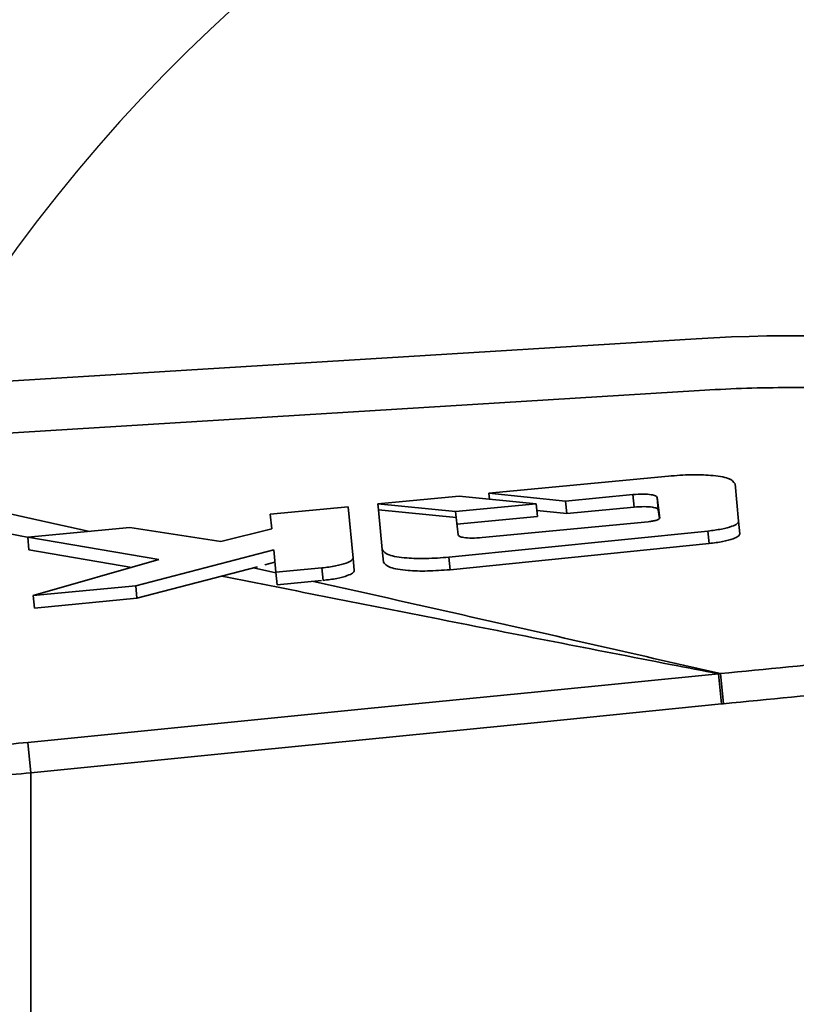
# Model space of a CAD drawing. Header units: millimetres. Extents: x 5 to 298, y 5 to 205.
# Tile 67 of 83: x 188.7 to 193.7, y 99.19 to 105.52. Entities that reach past the tile are written whole.
import ezdxf

# ---------------------------------------------------------------- set-up
doc = ezdxf.new("R2010")
doc.units = ezdxf.units.MM
doc.layers.add('图框', color=7, linetype='Continuous')
doc.styles.add('SLDTEXTSTYLE1', font='TXT', dxfattribs={"width": 0.7})
doc.dimstyles.new('SLDDIMSTYLE1', dxfattribs={"dimtxt": 3.5, "dimasz": 3.5, "dimexe": 0, "dimexo": 0.0625, "dimgap": 0.875, "dimtad": 2, "dimdec": 4, "dimlfac": 15, "dimzin": 12, "dimdsep": 46, "dimtxsty": 'SLDTEXTSTYLE1', "dimsah": 1, "dimcen": 0.09, "dimazin": 3, "dimtfac": 1, "dimtofl": 0, "dimtmove": 0, "dimatfit": 3, "dimfxl": 0, "dimfrac": 2, "dimtolj": 1, "dimtzin": 12, "dimarcsym": 0})

# ---------------------------------------------------------------- blocks, each defined once
blk = doc.blocks.new('_D_1')
at = {"layer": '图框'}
blk.add_arc((226.9804, 97.965), 15.1471, 48, 180, dxfattribs=at)
for points in [[(237.1158, 109.2215), (234.5788, 111.692), (233.9535, 110.8152)], [(211.8333, 97.965), (212.7649, 101.3814), (211.6949, 101.5035)]]:
    blk.add_solid(points, dxfattribs=at)
at = {"layer": '图框', "insert": (230.5052, 117.6814), "char_height": 3.5, "attachment_point": 1, "rotation": 338.8311, "style": 'SLDTEXTSTYLE1'}
blk.add_mtext('132°', dxfattribs=at)
blk = doc.blocks.new('_D_3')
at = {"layer": '图框'}
blk.add_arc((196.9804, 97.965), 10.2891, 30, 180, dxfattribs=at)
for points in [[(205.8911, 103.1096), (204.086, 106.1561), (203.2537, 105.4727)], [(186.6913, 97.965), (187.7937, 101.3302), (186.7313, 101.5059)]]:
    blk.add_solid(points, dxfattribs=at)
at = {"layer": '图框', "insert": (188.8697, 110.9255), "char_height": 3.5, "attachment_point": 1, "rotation": 17.51959, "style": 'SLDTEXTSTYLE1'}
blk.add_mtext('150°', dxfattribs=at)

msp = doc.modelspace()

# ---------------------------------------------------------------- linework, layer by layer
at = {"color": 7, "linetype": 'Continuous', "lineweight": 35}
for p, q in [((187.93953, 103.1527452), (193.0549732, 103.4675741)), ((193.0754494, 103.1348703), (187.9601251, 102.8200487)), ((192.8759865, 102.5837355), (191.720899, 102.473366)), ((193.3278403, 102.29294), (193.3048421, 102.5336311)), ((191.5306017, 102.4551829), (191.0063778, 102.4050929)), ((192.0259565, 102.4051942), (191.5306017, 102.4551829)), ((191.720899, 102.473366), (192.2147148, 102.4232302)), ((191.720899, 102.473366), (191.7245062, 102.4356151)), ((192.2147148, 102.4232302), (192.647039, 102.4645391)), ((192.647039, 102.4645391), (192.6547173, 102.384181)), ((192.802878, 102.4466278), (192.8212545, 102.314118)), ((192.802878, 102.4466278), (192.8105563, 102.3662697)), ((190.8157581, 102.386888), (190.3147417, 102.3390154)), ((190.8473269, 102.0565001), (190.8157581, 102.386888)), ((191.0063778, 102.4050929), (191.5072386, 102.3556303)), ((191.0063778, 102.4050929), (191.0100881, 102.366262)), ((191.5072386, 102.3556303), (192.0259565, 102.4051942)), ((192.0259565, 102.4051942), (192.0336347, 102.3248361)), ((192.2147148, 102.4232302), (192.2223931, 102.3428721)), ((192.2223931, 102.3428721), (192.6547173, 102.384181)), ((190.3147417, 102.3390154), (190.3237351, 102.2448938)), ((191.0100881, 102.366262), (191.0344356, 102.1114501)), ((191.5109467, 102.3168228), (191.0100881, 102.366262)), ((191.5072386, 102.3556303), (191.5109467, 102.3168228)), ((191.5224946, 102.2061515), (191.5109467, 102.3168228)), ((191.5152786, 102.2753067), (192.0336347, 102.3248361)), ((192.0300454, 102.3624006), (192.2223931, 102.3428721)), ((192.8105563, 102.3662697), (192.8182802, 102.3105738)), ((189.4122554, 102.2527821), (188.7542515, 102.1899094)), ((189.9971663, 102.1622768), (189.4122554, 102.2527821)), ((190.3237351, 102.2448938), (189.9971663, 102.1622768)), ((192.7464698, 102.2902659), (191.6783369, 102.188205)), ((193.3278403, 102.29294), (193.3355186, 102.2125818)), ((188.7542515, 102.1899094), (189.5980015, 102.0461211)), ((188.7542515, 102.1899094), (188.7619298, 102.1095512)), ((191.4632184, 102.0619629), (193.1302671, 102.2303412)), ((193.1302671, 102.2303412), (193.1379454, 102.1499831)), ((191.4708967, 101.9816047), (193.1379454, 102.1499831)), ((188.7619298, 102.1095512), (189.4248278, 101.996583)), ((189.4488028, 101.8779473), (190.336662, 102.1096054)), ((190.336662, 102.1096054), (190.3505148, 101.9646269)), ((190.8473269, 102.0565001), (190.8550052, 101.976142)), ((191.0344356, 102.1114501), (191.0421138, 102.031092)), ((191.4632184, 102.0619629), (191.4708967, 101.9816047)), ((189.5980015, 102.0461211), (188.7900739, 101.8150052)), ((189.4564811, 101.7975891), (190.2331838, 102.0002446)), ((190.2798695, 102.0124257), (190.3443403, 102.0292473)), ((190.3505148, 101.9646269), (190.6466719, 101.992925)), ((190.3505148, 101.9646269), (190.3581931, 101.8842688)), ((188.7900739, 101.8150052), (189.4488028, 101.8779473)), ((189.4488028, 101.8779473), (189.4564811, 101.7975891)), ((190.3581931, 101.8842688), (190.643392, 101.9115198)), ((188.7900739, 101.8150052), (188.7977522, 101.7346471)), ((188.7977522, 101.7346471), (189.4564811, 101.7975891)), ((193.2104984, 101.3130177), (193.1983801, 101.3117903)), ((193.2177327, 101.1175317), (193.1983801, 101.3117903)), ((193.2104984, 101.3130177), (193.2296677, 101.118715)), ((193.2177327, 101.1175317), (193.2296677, 101.118715)), ((188.7558173, 100.8703409), (188.7752988, 100.6748705)), ((188.7752988, 100.6748705), (188.7752988, 97.9649828))]:
    msp.add_line(p, q, dxfattribs=at)
at = {"color": 8, "linetype": 'Continuous', "lineweight": 35}
for p, q in [((190.2075498, 101.9935563), (190.3508371, 101.9612538)), ((190.6466719, 101.992925), (190.6543492, 101.9125773))]:
    msp.add_line(p, q, dxfattribs=at)
at = {"color": 7, "linetype": 'Continuous', "lineweight": 35, "flags": 128}
for points in [[(188.7558173, 100.8703409), (190.9430032, 101.0877215), (192.0351412, 101.1962353), (193.1983801, 101.3117903)], [(193.2177327, 101.1175317), (192.0545291, 101.0016436), (189.9984593, 100.7967695), (188.7752988, 100.6748705)]]:
    msp.add_lwpolyline(points, dxfattribs=at)
at = {"color": 7, "linetype": 'Continuous', "lineweight": 35}
msp.add_arc((193.6774494, 93.3533778), 10.1333333, 52.6749706, 93.52181517, dxfattribs=at)
for points, knots in [([(194.1560173, 103.1417311), (194.0661665, 103.1454217), (193.8863963, 103.1528059), (193.6162514, 103.1542996), (193.3458032, 103.1493812), (193.1655902, 103.1397085), (193.0754494, 103.1348703)], [0, 0, 0, 0, 0.249522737, 0.499236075, 0.749522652, 1, 1, 1, 1]), ([(193.3048421, 102.5336311), (193.2954506, 102.5463051), (193.2769819, 102.571229), (193.1619529, 102.5898705), (193.0230952, 102.5945561), (192.9256008, 102.5873849), (192.8759865, 102.5837355)], [0, 0, 0, 0, 0.28370633, 0.557918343, 0.775027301, 1, 1, 1, 1]), ([(192.647039, 102.4645391), (192.669721, 102.4660757), (192.7143323, 102.4690978), (192.7647098, 102.4651685), (192.7959451, 102.457451), (192.80054, 102.4502777), (192.802878, 102.4466278)], [0, 0, 0, 0, 0.2836737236, 0.5579343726, 0.7750689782, 1, 1, 1, 1]), ([(192.6547173, 102.384181), (192.6773993, 102.3857175), (192.7220105, 102.3887396), (192.772388, 102.3848103), (192.8036234, 102.3770929), (192.8082183, 102.3699196), (192.8105563, 102.3662697)], [0, 0, 0, 0, 0.283673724, 0.557934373, 0.775068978, 1, 1, 1, 1]), ([(192.8212545, 102.314118), (192.8201024, 102.3115236), (192.8178372, 102.3064226), (192.7979631, 102.2990816), (192.77325, 102.29342), (192.7555028, 102.2913298), (192.7464698, 102.2902659)], [0, 0, 0, 0, 0.28376932, 0.557930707, 0.774995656, 1, 1, 1, 1]), ([(193.1302671, 102.2303412), (193.1602419, 102.2340488), (193.2191893, 102.2413399), (193.2837088, 102.2591803), (193.3221198, 102.2771201), (193.325911, 102.2876045), (193.3278403, 102.29294)], [0, 0, 0, 0, 0.283702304, 0.557917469, 0.775028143, 1, 1, 1, 1]), ([(191.6783369, 102.188205), (191.6556405, 102.1866682), (191.6109997, 102.1836456), (191.5606089, 102.1875859), (191.5293846, 102.1953158), (191.524818, 102.2024975), (191.5224946, 102.2061515)], [0, 0, 0, 0, 0.283668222, 0.557938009, 0.775079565, 1, 1, 1, 1]), ([(193.1379454, 102.1499831), (193.1679202, 102.1536907), (193.2268676, 102.1609818), (193.2913871, 102.1788221), (193.3297981, 102.196762), (193.3335893, 102.2072464), (193.3355186, 102.2125818)], [0, 0, 0, 0, 0.283702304, 0.557917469, 0.775028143, 1, 1, 1, 1]), ([(190.6466719, 101.992925), (190.6771143, 101.9966904), (190.7369811, 102.0040952), (190.802507, 102.0222139), (190.8415171, 102.0404336), (190.8453675, 102.0510815), (190.8473269, 102.0565001)], [0, 0, 0, 0, 0.283702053, 0.557917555, 0.775028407, 1, 1, 1, 1]), ([(191.0344356, 102.1114501), (191.0441748, 102.0988828), (191.06333, 102.0741653), (191.1783439, 102.0557531), (191.3167683, 102.0511765), (191.413831, 102.0583254), (191.4632184, 102.0619629)], [0, 0, 0, 0, 0.283677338, 0.55793663, 0.775069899, 1, 1, 1, 1]), ([(191.0421138, 102.031092), (191.0518531, 102.0185247), (191.0710082, 101.9938072), (191.1860222, 101.9753949), (191.3244466, 101.9708184), (191.4215093, 101.9779673), (191.4708967, 101.9816047)], [0, 0, 0, 0, 0.283677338, 0.55793663, 0.775069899, 1, 1, 1, 1]), ([(190.6543502, 101.9125669), (190.6847926, 101.9163322), (190.7446594, 101.9237371), (190.8101852, 101.9418557), (190.8491954, 101.9600754), (190.8530458, 101.9707234), (190.8550052, 101.976142)], [0, 0, 0, 0, 0.283702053, 0.557917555, 0.775028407, 1, 1, 1, 1]), ([(193.2104984, 101.3130177), (193.7957426, 101.3703026), (194.9121757, 101.4795816), (196.028658, 101.5883652), (196.5598616, 101.640223), (196.559863, 101.6402231)], [0, 0, 0, 0, 0.5242082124, 0.9999988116, 1, 1, 1, 1]), ([(196.6371452, 101.4501784), (196.4994687, 101.4369803), (196.2241132, 101.4105837), (195.6734951, 101.356807), (194.6753048, 101.2599392), (193.8148315, 101.1758796), (193.2296677, 101.118715)], [0, 0, 0, 0, 0.121196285, 0.242394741, 0.484791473, 1, 1, 1, 1]), ([(188.7558173, 100.8703409), (188.5924401, 100.8547878), (188.2513298, 100.8223151), (187.7347611, 100.7826382), (187.2052333, 100.7492169), (186.6808697, 100.7241756), (186.1314853, 100.7069243), (185.5651321, 100.6991349), (185.1940101, 100.7057213), (185.0074222, 100.7090326)], [0, 0, 0, 0, 0.1230018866, 0.2568120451, 0.3906216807, 0.5283666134, 0.6661107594, 0.832131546, 1, 1, 1, 1]), ([(184.912505, 100.5135531), (185.1025337, 100.5102191), (185.4847175, 100.5035137), (186.0626812, 100.5110881), (186.6206914, 100.5279141), (187.1545994, 100.5523022), (187.7059371, 100.5857451), (188.24916, 100.6261677), (188.6068832, 100.6592809), (188.7752988, 100.6748705)], [0, 0, 0, 0, 0.1660404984, 0.3339390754, 0.4672439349, 0.6014967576, 0.7387327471, 0.8769957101, 1, 1, 1, 1])]:
    msp.add_open_spline(points, degree=3, knots=knots, dxfattribs=at)
at = {"color": 8, "linetype": 'Continuous', "lineweight": 35}
for points, knots in [([(187.2236569, 102.6511923), (187.712851, 102.5447683), (188.3583597, 102.4043381), (188.997412, 102.2623207), (189.1521633, 102.2279301)], [0, 0, 0, 0, 0.7578426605, 1, 1, 1, 1]), ([(188.7605923, 102.1895419), (188.645665, 102.2125753), (188.0244815, 102.3370708), (187.4070492, 102.4625913), (186.9038502, 102.5648888)], [0, 0, 0, 0, 0.185013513, 1, 1, 1, 1]), ([(193.1983801, 101.3117903), (193.0948865, 101.3319049), (192.4953441, 101.4484293), (191.4277398, 101.6572458), (190.4706343, 101.847518), (190.0036481, 101.9403547)], [0, 0, 0, 0, 0.096526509, 0.559181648, 1, 1, 1, 1]), ([(190.5928635, 101.9066918), (190.9555577, 101.8251001), (191.8315116, 101.6280455), (192.7010171, 101.429408), (193.2104984, 101.3130177)], [0, 0, 0, 0, 0.414056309, 1, 1, 1, 1])]:
    msp.add_open_spline(points, degree=3, knots=knots, dxfattribs=at)
at = {"layer": '图框'}
msp.add_arc((226.980406, 97.9649828), 53.3333333, 48, 312, dxfattribs=at)

# ---------------------------------------------------------------- dimensions: what is measured, and where the dimension line sits
for base, line1, line2, picture, middle in [((220.8195349, 111.8025258), ((267.305483, 142.750518), (226.980406, 97.9649828)), ((232.3480177, 97.9649828), (173.6470727, 97.9649828)), '_D_1', (232.4502955, 112.0899337)), ((194.3173806, 107.9035287), ((208.7303224, 104.7488001), (196.980406, 97.9649828)), ((173.6470727, 97.9649828), (232.3480177, 97.9649828)), '_D_3', (193.8830467, 107.7768514))]:
    dim = msp.add_angular_dim_2l(base=base, line1=line1, line2=line2, dimstyle='SLDDIMSTYLE1', dxfattribs=at)
    dim.commit()
    dim.dimension.update_dxf_attribs({"geometry": picture, "text_midpoint": middle, "dimtype": 162})

doc.saveas('drawing.dxf')
